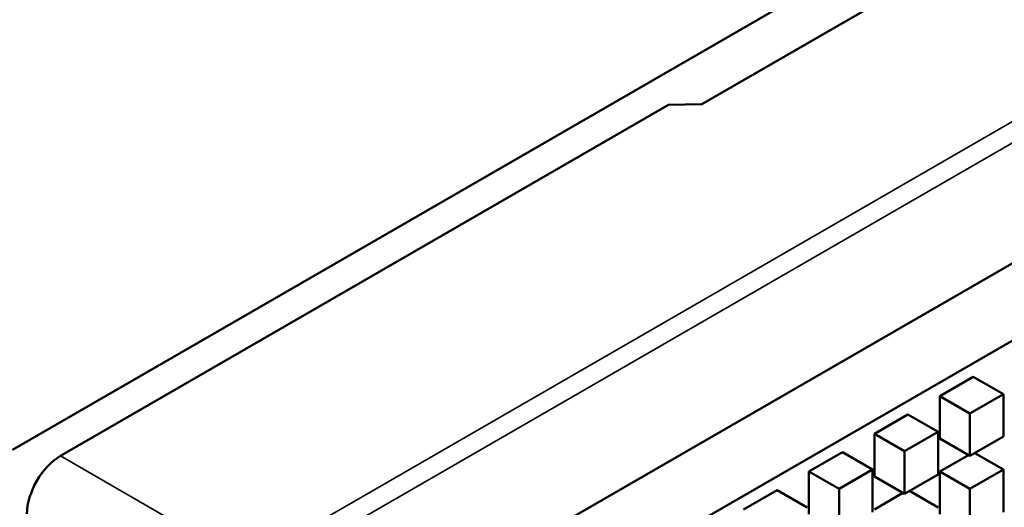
# Model space of a CAD drawing. Header units: millimetres. Extents: x 0 to 4878, y -120 to 1682.
# Tile 182 of 256: x 1919 to 1940, y 685 to 696. Entities that reach past the tile are written whole.
import ezdxf

# ---------------------------------------------------------------- set-up
doc = ezdxf.new("R2010")
doc.units = ezdxf.units.MM
doc.header["$LTSCALE"] = 2
doc.layers.add('Sichtbar (ISO)', color=7, linetype='Continuous', lineweight=50)
doc.layers.add('Sichtbar schmal (ISO)', color=7, linetype='Continuous', lineweight=35)

msp = doc.modelspace()

# ---------------------------------------------------------------- linework, layer by layer
at = {"layer": 'Sichtbar (ISO)'}
for p, q in [((1918.7068, 686.4906), (2252.1504, 879.004)), ((1925.5377, 682.1876), (2102.2083, 784.1884)), ((1926.9519, 681.3711), (2103.6225, 783.3719)), ((1933.2628, 693.7865), (1999.7308, 732.1619)), ((1932.5557, 693.7723), (1919.7207, 686.362)), ((1932.5557, 693.7723), (1933.2628, 693.7865)), ((1938.2861, 687.6251), (1938.9932, 688.0333)), ((1939.6296, 687.6659), (1938.9932, 688.0333)), ((1938.9225, 687.2576), (1939.6296, 687.6659)), ((1939.6296, 687.6659), (1939.6296, 686.7677)), ((1938.2861, 686.7269), (1938.2861, 687.6251)), ((1938.9225, 687.2576), (1938.2861, 687.6251)), ((1938.9225, 686.3595), (1938.9225, 687.2576)), ((1936.9051, 686.8277), (1937.6122, 687.236)), ((1938.2486, 686.8686), (1937.6122, 687.236)), ((1937.5415, 686.4603), (1938.2486, 686.8686)), ((1938.2486, 686.8686), (1938.2486, 685.9704)), ((1936.9051, 685.9296), (1936.9051, 686.8277)), ((1937.5415, 686.4603), (1936.9051, 686.8277)), ((1938.9225, 686.3595), (1938.2861, 686.7269)), ((1939.6296, 686.7677), (1938.9225, 686.3595)), ((1935.5241, 686.0304), (1936.2312, 686.4387)), ((1936.8676, 686.0713), (1936.2312, 686.4387)), ((1937.5415, 685.5622), (1937.5415, 686.4603)), ((1939.6296, 686.0713), (1939.0264, 686.4195)), ((1938.2861, 686.0304), (1938.8892, 686.3787)), ((1935.5241, 685.1323), (1935.5241, 686.0304)), ((1936.1605, 685.663), (1935.5241, 686.0304)), ((1936.1605, 685.663), (1936.8676, 686.0713)), ((1936.8676, 686.0713), (1936.8676, 685.1731)), ((1938.2861, 685.1323), (1938.2861, 686.0304)), ((1938.9225, 685.663), (1938.2861, 686.0304)), ((1938.9225, 685.663), (1939.6296, 686.0713)), ((1939.6296, 686.0713), (1939.6296, 685.1731)), ((1937.5415, 685.5622), (1936.9051, 685.9296)), ((1938.2486, 685.9704), (1937.5415, 685.5622)), ((1934.1431, 685.2331), (1934.8503, 685.6414)), ((1935.4866, 685.274), (1934.8503, 685.6414)), ((1936.1605, 684.7649), (1936.1605, 685.663)), ((1938.2486, 685.274), (1937.6454, 685.6222)), ((1938.9225, 684.7649), (1938.9225, 685.663)), ((1936.9051, 685.2331), (1937.5083, 685.5814))]:
    msp.add_line(p, q, dxfattribs=at)
msp.add_ellipse((1919.7216, 685.5455), major_axis=(-0.5, -0.866), ratio=0.5780539, start_param=3.9275998, end_param=5.4971782, dxfattribs=at)
at = {"layer": 'Sichtbar schmal (ISO)'}
for p, q in [((1923.6534, 684.0915), (2098.1004, 784.8085)), ((2098.4234, 784.5462), (1923.9764, 683.8292)), ((1923.6534, 684.0915), (1919.7207, 686.362))]:
    msp.add_line(p, q, dxfattribs=at)

doc.saveas('drawing.dxf')
